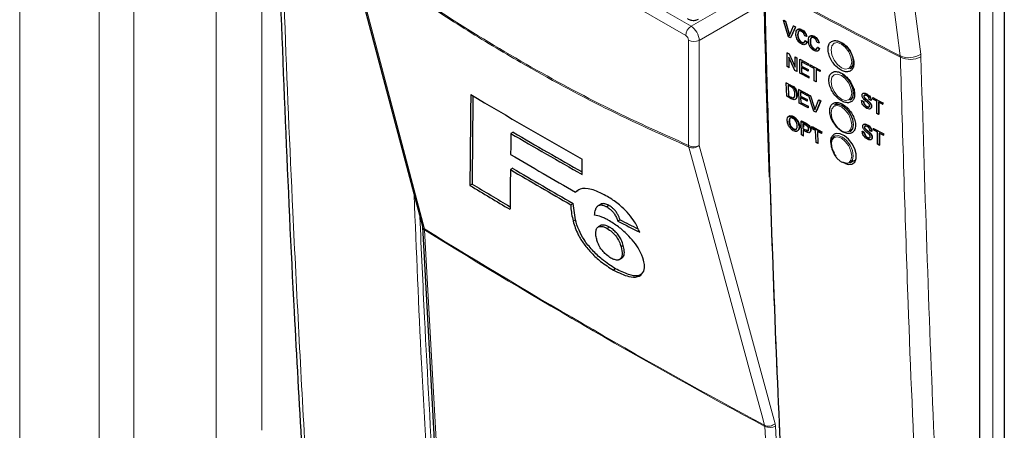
# Paper-space layout 'Blatt2' of a CAD drawing. Header units: millimetres. Extents: x 5 to 418, y 2 to 292.
# Tile 14 of 100: x 110 to 131, y 165 to 174. Entities that reach past the tile are written whole.
import ezdxf

# ---------------------------------------------------------------- set-up
doc = ezdxf.new("R2010")
doc.units = ezdxf.units.MM

psp = doc.layouts.new('Blatt2')

# ---------------------------------------------------------------- linework, layer by layer
at = {"color": 7, "linetype": 'Continuous', "lineweight": 18}
for p, q in [((112.066, 154.021), (112.066, 194.663)), ((109.589, 153.61), (109.589, 194.34)), ((111.309, 194.314), (111.309, 153.584)), ((113.851, 193.649), (113.851, 153.955)), ((130.683, 183.238), (130.683, 155.638)), ((114.837, 164.785), (114.837, 182.549)), ((121.832, 174.875), (124.145, 173.54)), ((124.03, 173.337), (121.775, 174.638)), ((124.145, 173.54), (125.493, 174.317)), ((125.707, 174.033), (124.322, 173.233)), ((126.261, 173.391), (126.267, 173.395)), ((124.088, 170.958), (124.088, 173.235)), ((124.322, 173.233), (124.322, 170.957)), ((129.127, 172.877), (129.122, 172.932)), ((128.68, 172.897), (128.682, 172.869)), ((126.301, 172.265), (126.31, 172.271)), ((126.31, 172.004), (126.319, 172.01)), ((126.811, 171.783), (126.822, 171.791)), ((126.627, 171.428), (126.638, 171.436)), ((126.636, 171.287), (126.647, 171.294)), ((118.367, 169.126), (118.363, 169.15)), ((125.742, 164.868), (125.738, 164.893)), ((125.971, 164.878), (125.964, 164.927)), ((125.971, 164.878), (126.296, 159.157))]:
    psp.add_line(p, q, dxfattribs=at)
at = {"color": 7, "linetype": 'Continuous', "lineweight": 25}
for p, q in [((130.398, 183.6), (130.398, 156)), ((130.935, 182.365), (130.935, 141.586)), ((116.735, 175.204), (118.32, 169.207)), ((126.146, 173.667), (126.152, 173.67)), ((126.255, 173.31), (126.146, 173.667)), ((126.146, 173.667), (126.188, 173.645)), ((126.152, 173.67), (126.193, 173.648)), ((126.188, 173.645), (126.193, 173.648)), ((126.188, 173.645), (126.261, 173.391)), ((126.193, 173.648), (126.267, 173.395)), ((126.291, 173.376), (126.364, 173.551)), ((126.364, 173.551), (126.369, 173.554)), ((126.364, 173.551), (126.406, 173.529)), ((126.406, 173.529), (126.297, 173.288)), ((126.399, 173.505), (126.302, 173.291)), ((126.406, 173.529), (126.411, 173.532)), ((126.455, 173.356), (126.46, 173.36)), ((126.541, 173.462), (126.545, 173.464)), ((126.645, 173.32), (126.607, 173.331)), ((126.297, 173.288), (126.255, 173.31)), ((126.297, 173.288), (126.302, 173.291)), ((126.538, 173.191), (126.544, 173.194)), ((126.614, 173.226), (126.62, 173.229)), ((126.614, 173.226), (126.652, 173.196)), ((126.62, 173.229), (126.658, 173.199)), ((126.645, 173.32), (126.651, 173.323)), ((126.652, 173.196), (126.658, 173.199)), ((126.725, 173.213), (126.73, 173.217)), ((126.811, 173.319), (126.815, 173.321)), ((126.915, 173.177), (126.877, 173.188)), ((126.915, 173.177), (126.921, 173.18)), ((126.229, 172.966), (126.233, 172.968)), ((126.229, 172.667), (126.229, 172.966)), ((126.229, 172.966), (126.269, 172.945)), ((126.269, 172.945), (126.273, 172.947)), ((126.269, 172.945), (126.399, 172.653)), ((126.808, 173.048), (126.814, 173.051)), ((126.884, 173.083), (126.89, 173.086)), ((126.884, 173.083), (126.922, 173.052)), ((126.89, 173.086), (126.928, 173.056)), ((126.922, 173.052), (126.928, 173.056)), ((126.397, 172.578), (126.267, 172.87)), ((126.267, 172.87), (126.267, 172.646)), ((126.399, 172.876), (126.402, 172.878)), ((126.399, 172.653), (126.399, 172.876)), ((126.399, 172.876), (126.437, 172.856)), ((126.437, 172.856), (126.44, 172.858)), ((126.437, 172.856), (126.437, 172.557)), ((126.5, 172.823), (126.502, 172.825)), ((126.5, 172.524), (126.5, 172.823)), ((126.5, 172.823), (126.691, 172.723)), ((126.691, 172.688), (126.538, 172.769)), ((126.538, 172.769), (126.538, 172.677)), ((126.691, 172.723), (126.691, 172.688)), ((126.691, 172.723), (126.692, 172.723)), ((126.729, 172.668), (126.729, 172.703)), ((126.729, 172.703), (126.941, 172.591)), ((126.729, 172.703), (126.73, 172.703)), ((126.267, 172.646), (126.229, 172.667)), ((126.267, 172.646), (126.278, 172.653)), ((126.437, 172.557), (126.397, 172.578)), ((126.437, 172.557), (126.447, 172.563)), ((126.698, 172.42), (126.5, 172.524)), ((126.538, 172.677), (126.543, 172.68)), ((126.538, 172.677), (126.681, 172.602)), ((126.681, 172.567), (126.538, 172.642)), ((126.538, 172.642), (126.538, 172.538)), ((126.538, 172.538), (126.547, 172.544)), ((126.538, 172.538), (126.698, 172.454)), ((126.681, 172.602), (126.685, 172.604)), ((126.681, 172.602), (126.681, 172.567)), ((126.681, 172.567), (126.686, 172.57)), ((126.691, 172.688), (126.693, 172.689)), ((126.816, 172.622), (126.729, 172.668)), ((126.816, 172.357), (126.816, 172.622)), ((126.941, 172.556), (126.854, 172.602)), ((126.854, 172.602), (126.854, 172.337)), ((126.941, 172.591), (126.941, 172.556)), ((126.941, 172.591), (126.941, 172.591)), ((126.941, 172.556), (126.942, 172.557)), ((126.209, 172.314), (126.218, 172.321)), ((126.217, 172.021), (126.209, 172.314)), ((126.209, 172.314), (126.301, 172.265)), ((126.698, 172.454), (126.706, 172.459)), ((126.698, 172.454), (126.698, 172.42)), ((126.698, 172.42), (126.707, 172.425)), ((126.854, 172.337), (126.816, 172.357)), ((126.854, 172.337), (126.862, 172.343)), ((126.302, 172.231), (126.248, 172.26)), ((126.248, 172.26), (126.254, 172.034)), ((126.348, 172.235), (126.358, 172.242)), ((126.388, 172.193), (126.398, 172.2)), ((126.433, 172.051), (126.443, 172.057)), ((126.477, 172.17), (126.487, 172.177)), ((126.486, 171.876), (126.477, 172.17)), ((126.477, 172.17), (126.667, 172.068)), ((126.668, 172.034), (126.516, 172.116)), ((126.516, 172.116), (126.519, 172.025)), ((126.667, 172.068), (126.678, 172.076)), ((126.667, 172.068), (126.668, 172.034)), ((126.691, 172.055), (126.702, 172.063)), ((126.808, 171.703), (126.691, 172.055)), ((126.691, 172.055), (126.732, 172.033)), ((127.946, 172.072), (127.948, 172.073)), ((126.314, 171.969), (126.217, 172.021)), ((126.254, 172.034), (126.263, 172.04)), ((126.254, 172.034), (126.31, 172.004)), ((126.359, 171.996), (126.384, 171.999)), ((126.682, 171.771), (126.486, 171.876)), ((126.519, 172.025), (126.529, 172.032)), ((126.519, 172.025), (126.66, 171.95)), ((126.661, 171.916), (126.52, 171.992)), ((126.52, 171.992), (126.523, 171.89)), ((126.523, 171.89), (126.533, 171.896)), ((126.523, 171.89), (126.681, 171.805)), ((126.66, 171.95), (126.671, 171.957)), ((126.66, 171.95), (126.661, 171.916)), ((126.661, 171.916), (126.671, 171.923)), ((126.668, 172.034), (126.678, 172.042)), ((126.732, 172.033), (126.743, 172.041)), ((126.732, 172.033), (126.811, 171.783)), ((126.841, 171.768), (126.908, 171.939)), ((126.949, 171.917), (126.849, 171.681)), ((126.96, 171.924), (126.87, 171.713)), ((126.908, 171.939), (126.919, 171.946)), ((126.908, 171.939), (126.949, 171.917)), ((126.919, 171.946), (126.96, 171.924)), ((126.949, 171.917), (126.96, 171.924)), ((127.335, 171.881), (127.257, 171.836)), ((127.842, 171.928), (127.848, 171.931)), ((127.842, 171.928), (127.88, 171.908)), ((127.848, 171.931), (127.886, 171.911)), ((127.88, 171.908), (127.886, 171.911)), ((127.89, 172.023), (127.893, 172.024)), ((127.9, 171.991), (127.904, 171.993)), ((128.006, 171.894), (128.012, 171.898)), ((128.046, 171.931), (128.008, 171.951)), ((128.046, 171.931), (128.051, 171.934)), ((128.084, 171.995), (128.087, 171.997)), ((128.084, 171.96), (128.084, 171.995)), ((128.084, 171.995), (128.295, 171.883)), ((128.17, 171.914), (128.084, 171.96)), ((128.17, 171.65), (128.17, 171.914)), ((128.295, 171.848), (128.208, 171.894)), ((128.208, 171.894), (128.208, 171.629)), ((128.214, 171.891), (128.214, 171.633)), ((128.295, 171.883), (128.301, 171.886)), ((128.295, 171.883), (128.295, 171.848)), ((128.295, 171.848), (128.301, 171.852)), ((128.299, 171.887), (128.301, 171.886)), ((128.301, 171.886), (128.301, 171.852)), ((126.681, 171.805), (126.692, 171.812)), ((126.681, 171.805), (126.682, 171.771)), ((126.682, 171.771), (126.692, 171.778)), ((126.849, 171.681), (126.808, 171.703)), ((126.849, 171.681), (126.86, 171.689)), ((127.953, 171.796), (127.959, 171.799)), ((128.053, 171.797), (128.059, 171.801)), ((128.208, 171.629), (128.17, 171.65)), ((128.208, 171.629), (128.214, 171.633)), ((126.266, 171.471), (126.277, 171.479)), ((126.351, 171.578), (126.363, 171.586)), ((126.528, 171.481), (126.539, 171.488)), ((126.537, 171.188), (126.528, 171.481)), ((126.528, 171.481), (126.627, 171.428)), ((126.539, 171.488), (126.638, 171.436)), ((126.632, 171.393), (126.567, 171.427)), ((126.567, 171.427), (126.57, 171.322)), ((126.579, 171.421), (126.581, 171.355)), ((126.667, 171.404), (126.679, 171.412)), ((120.287, 171.245), (120.238, 171.217)), ((126.36, 171.311), (126.371, 171.319)), ((126.484, 171.359), (126.495, 171.367)), ((126.57, 171.322), (126.582, 171.329)), ((126.57, 171.322), (126.636, 171.287)), ((126.638, 171.253), (126.572, 171.288)), ((126.572, 171.288), (126.575, 171.167)), ((126.711, 171.237), (126.723, 171.245)), ((126.732, 171.29), (126.743, 171.298)), ((126.757, 171.36), (126.768, 171.367)), ((126.758, 171.326), (126.757, 171.36)), ((126.757, 171.36), (126.968, 171.248)), ((126.844, 171.28), (126.758, 171.326)), ((126.768, 171.367), (126.979, 171.255)), ((126.853, 171.021), (126.844, 171.28)), ((126.969, 171.214), (126.882, 171.26)), ((126.882, 171.26), (126.891, 171)), ((126.968, 171.248), (126.979, 171.255)), ((126.968, 171.248), (126.969, 171.214)), ((126.969, 171.214), (126.98, 171.222)), ((126.979, 171.255), (126.98, 171.237)), ((127.59, 171.258), (127.609, 171.269)), ((127.855, 171.259), (127.861, 171.263)), ((127.855, 171.259), (127.893, 171.239)), ((127.861, 171.263), (127.899, 171.242)), ((127.893, 171.239), (127.899, 171.242)), ((127.904, 171.354), (127.907, 171.356)), ((127.913, 171.322), (127.917, 171.325)), ((127.959, 171.403), (127.961, 171.404)), ((128.019, 171.226), (128.025, 171.229)), ((128.059, 171.262), (128.021, 171.282)), ((128.059, 171.262), (128.064, 171.265)), ((128.097, 171.326), (128.1, 171.328)), ((128.097, 171.292), (128.097, 171.326)), ((128.097, 171.326), (128.308, 171.214)), ((128.184, 171.246), (128.097, 171.292)), ((128.184, 170.981), (128.184, 171.246)), ((128.308, 171.179), (128.222, 171.225)), ((128.222, 171.225), (128.222, 170.96)), ((128.227, 171.222), (128.227, 170.964)), ((128.308, 171.214), (128.314, 171.217)), ((128.308, 171.214), (128.308, 171.179)), ((128.312, 171.219), (128.314, 171.217)), ((128.314, 171.217), (128.314, 171.183)), ((126.575, 171.167), (126.537, 171.188)), ((126.575, 171.167), (126.586, 171.175)), ((126.891, 171), (126.853, 171.021)), ((126.891, 171), (126.901, 171.007)), ((127.268, 171.162), (127.257, 171.155)), ((127.967, 171.127), (127.972, 171.131)), ((128.066, 171.128), (128.072, 171.132)), ((128.308, 171.179), (128.314, 171.183)), ((128.222, 170.96), (128.184, 170.981)), ((128.222, 170.96), (128.227, 170.964)), ((121.782, 170.326), (121.781, 170.66)), ((127.59, 170.578), (127.694, 170.638)), ((120.277, 170.461), (120.228, 170.433)), ((119.398, 170.121), (119.349, 170.092)), ((121.688, 169.975), (121.639, 169.947)), ((121.537, 169.672), (121.586, 169.701)), ((121.636, 169.347), (121.586, 169.701)), ((122.184, 169.681), (122.135, 169.653)), ((122.199, 169.689), (122.151, 169.661)), ((122.199, 169.689), (122.184, 169.681)), ((122.363, 169.655), (122.315, 169.627)), ((121.636, 169.347), (121.587, 169.319)), ((122.604, 169.347), (122.555, 169.318)), ((118.322, 169.191), (118.636, 163.477)), ((122.18, 169.221), (122.131, 169.193)), ((122.373, 169.188), (122.324, 169.16)), ((122.675, 168.79), (122.627, 168.761)), ((122.593, 168.487), (122.642, 168.516)), ((122.646, 168.518), (122.597, 168.489)), ((122.509, 168.285), (122.46, 168.257))]:
    psp.add_line(p, q, dxfattribs=at)
at = {"color": 7, "linetype": 'Continuous', "lineweight": 18, "flags": 128}
for points in [[(128.68, 172.897), (128.614, 173.402), (128.349, 175.423), (127.5, 181.914)], [(127.943, 181.949), (128.533, 177.439), (129.122, 172.932)], [(116.778, 175.148), (116.838, 174.921), (117.078, 174.013), (118.038, 170.381), (118.363, 169.15)], [(127.403, 173.154), (127.318, 173.184), (127.245, 173.17), (127.197, 173.114), (127.18, 173.025), (127.197, 172.917), (127.245, 172.805), (127.318, 172.707), (127.403, 172.638), (127.488, 172.609), (127.561, 172.623), (127.609, 172.678), (127.626, 172.767), (127.609, 172.876), (127.561, 172.987), (127.488, 173.085), (127.403, 173.154)], [(127.403, 172.473), (127.318, 172.503), (127.245, 172.489), (127.197, 172.433), (127.18, 172.345), (127.197, 172.236), (127.245, 172.124), (127.318, 172.027), (127.403, 171.958), (127.488, 171.928), (127.561, 171.942), (127.609, 171.998), (127.626, 172.087), (127.609, 172.195), (127.561, 172.307), (127.488, 172.405), (127.403, 172.473)], [(127.403, 171.793), (127.318, 171.823), (127.245, 171.809), (127.197, 171.753), (127.18, 171.664), (127.197, 171.556), (127.245, 171.444), (127.318, 171.346), (127.403, 171.277), (127.488, 171.248), (127.561, 171.262), (127.609, 171.317), (127.626, 171.406), (127.609, 171.515), (127.561, 171.626), (127.488, 171.724), (127.403, 171.793)], [(127.403, 170.597), (127.488, 170.567), (127.561, 170.581), (127.609, 170.637), (127.626, 170.726), (127.609, 170.834), (127.561, 170.946), (127.488, 171.044), (127.403, 171.113), (127.318, 171.142), (127.245, 171.128), (127.197, 171.073), (127.18, 170.984), (127.197, 170.875), (127.245, 170.764), (127.318, 170.666), (127.403, 170.597)], [(127.257, 171.155), (127.334, 171.17), (127.424, 171.139), (127.514, 171.066), (127.59, 170.963), (127.642, 170.845), (127.66, 170.731), (127.642, 170.637), (127.59, 170.578), (127.59, 170.578)], [(125.738, 164.893), (125.676, 165.121), (125.428, 166.034), (124.433, 169.686), (124.096, 170.923)], [(124.322, 170.957), (125.141, 167.95), (125.964, 164.927)], [(118.367, 169.126), (118.381, 168.863), (118.439, 167.811), (118.681, 163.412)], [(126.067, 159.148), (126.052, 159.411), (125.992, 160.464), (125.742, 164.868)]]:
    psp.add_lwpolyline(points, dxfattribs=at)
at = {"color": 7, "linetype": 'Continuous', "lineweight": 25, "flags": 128}
for points in [[(127.424, 173.18), (127.514, 173.107), (127.59, 173.004), (127.642, 172.887), (127.66, 172.772), (127.642, 172.678), (127.59, 172.619), (127.59, 172.619)], [(127.424, 172.5), (127.514, 172.427), (127.59, 172.324), (127.642, 172.206), (127.66, 172.092), (127.642, 171.998), (127.59, 171.939), (127.59, 171.939)], [(127.257, 171.836), (127.334, 171.851), (127.424, 171.819)], [(127.424, 171.819), (127.514, 171.747), (127.59, 171.643), (127.642, 171.526), (127.66, 171.411), (127.642, 171.317), (127.59, 171.258), (127.59, 171.258)], [(127.489, 170.568), (127.551, 170.547), (127.631, 170.554), (127.691, 170.598), (127.723, 170.673), (127.725, 170.772), (127.695, 170.884), (127.638, 170.995), (127.559, 171.093), (127.467, 171.168), (127.374, 171.21), (127.289, 171.215), (127.245, 171.199), (127.245, 171.199)], [(127.287, 170.724), (127.257, 170.77), (127.206, 170.888), (127.188, 171.003), (127.206, 171.097), (127.257, 171.155), (127.257, 171.155)], [(127.59, 170.578), (127.514, 170.563), (127.424, 170.595)]]:
    psp.add_lwpolyline(points, dxfattribs=at)
at = {"color": 7, "linetype": 'Continuous', "lineweight": 18}
for centre, radius, start, end in [((204.74, 320.947), 166.445, 241.64077, 242.80828), ((204.74, 320.916), 166.442, 241.64019, 242.80847), ((124.286, 173.325), 0.257, 123.2297, 177.3477), ((124.206, 173.463), 0.257, 242.6565, 296.7662), ((128.868, 173.328), 0.47, 246.4011, 302.7847), ((128.896, 173.331), 0.509, 245.151, 296.9434), ((124.206, 171.187), 0.257, 242.6565, 296.7662), ((124.23, 170.972), 0.143, 185.5878, 200.0952), ((124.182, 171.119), 0.214, 246.294, 310.8229), ((118.411, 169.232), 0.0943, 195.6341, 239.7966), ((118.406, 169.201), 0.084, 186.0619, 242.4964), ((191.679, 287.635), 139.333, 238.25156, 241.75381), ((191.681, 287.606), 139.328, 238.25137, 241.754), ((125.824, 165.089), 0.214, 246.3296, 310.8196), ((125.848, 165.09), 0.245, 244.5161, 300.2409)]:
    psp.add_arc(centre, radius, start, end, dxfattribs=at)
at = {"color": 7, "linetype": 'Continuous', "lineweight": 25}
for centre, radius, start, end in [((190.991, 292.665), 140.269, 239.29483, 240.43502), ((191.36, 292.733), 140.799, 239.6599, 240.38507), ((191.36, 292.676), 140.702, 239.6597, 240.3623), ((191.189, 291.64), 140.166, 239.58663, 240.25149), ((191.065, 290.853), 139.71, 239.53375, 240.15463), ((191.082, 290.824), 139.645, 239.53353, 240.1547), ((189.756, 287.129), 136.583, 238.96951, 239.39441), ((189.756, 287.074), 136.486, 238.969, 239.37068)]:
    psp.add_arc(centre, radius, start, end, dxfattribs=at)
at = {"color": 7, "linetype": 'Continuous', "lineweight": 18}
for centre, major_axis, ratio, start_param, end_param in [((124.029, 173.269), (-0.0417, 0.0722), 0.577557, 3.927224, 5.497716), ((124.147, 173.337), (-0.125, 0.217), 0.56389, 3.927223, 5.497715)]:
    psp.add_ellipse(centre, major_axis=major_axis, ratio=ratio, start_param=start_param, end_param=end_param, dxfattribs=at)
at = {"color": 7, "linetype": 'Continuous', "lineweight": 25}
for centre, major_axis, ratio, start_param, end_param in [((1382.213, 4326.496), (1231.916, 4286.199), 0.064859, 2.910951, 2.91282), ((1381.686, 4324.632), (1231.355, 4284.245), 0.064859, 2.911007, 2.912822), ((1322.424, 4101.724), (1171.639, 4063.237), 0.066363, 2.903727, 2.904168), ((1401.926, 4398.084), (1250.97, 4360.003), 0.064047, 2.912272, 2.913078), ((228.201, 229.98), (148.938, 7.324), 0.541565, 3.89758, 3.902097), ((228.2, 229.981), (148.869, 7.32), 0.541565, 3.897586, 3.901303)]:
    psp.add_ellipse(centre, major_axis=major_axis, ratio=ratio, start_param=start_param, end_param=end_param, dxfattribs=at)
for points, knots in [([(115.045, 180.826), (115.051, 180.487), (115.086, 178.747), (115.184, 175.63), (115.34, 171.478), (115.512, 167.736), (115.646, 165.388), (115.703, 164.408)], [0, 0, 0, 0, 0.0612246, 0.3135931, 0.5660969, 0.8186987, 1, 1, 1, 1]), ([(125.727, 174.016), (125.729, 173.909), (125.755, 172.653), (125.797, 171.407), (125.836, 170.267)], [0, 0, 0, 0, 0.085161, 1, 1, 1, 1]), ([(124.064, 173.705), (124.089, 173.693), (124.142, 173.668), (124.228, 173.661), (124.28, 173.683), (124.303, 173.692)], [0, 0, 0, 0, 0.333697, 0.697753, 1, 1, 1, 1]), ([(126.261, 173.391), (126.264, 173.381), (126.27, 173.362), (126.274, 173.343), (126.276, 173.335)], [0, 0, 0, 0, 0.5599982, 1, 1, 1, 1]), ([(126.276, 173.335), (126.279, 173.343), (126.283, 173.357), (126.288, 173.37), (126.291, 173.376)], [0, 0, 0, 0, 0.559972, 1, 1, 1, 1]), ([(126.416, 173.376), (126.418, 173.397), (126.421, 173.439), (126.451, 173.476), (126.495, 173.481), (126.526, 173.468), (126.541, 173.462)], [0, 0, 0, 0, 0.280492, 0.55957, 0.779615, 1, 1, 1, 1]), ([(126.542, 173.154), (126.521, 173.167), (126.481, 173.191), (126.438, 173.259), (126.42, 173.323), (126.418, 173.358), (126.416, 173.376)], [0, 0, 0, 0, 0.279955, 0.558088, 0.778912, 1, 1, 1, 1]), ([(126.447, 173.458), (126.452, 173.465), (126.464, 173.483), (126.501, 173.484), (126.532, 173.472), (126.547, 173.465)], [0, 0, 0, 0, 0.235895, 0.617654, 1, 1, 1, 1]), ([(126.539, 173.428), (126.53, 173.432), (126.51, 173.441), (126.485, 173.439), (126.459, 173.416), (126.456, 173.381), (126.455, 173.356)], [0, 0, 0, 0, 0.1872234, 0.3739058, 0.5607363, 1, 1, 1, 1]), ([(126.455, 173.356), (126.455, 173.34), (126.457, 173.307), (126.473, 173.256), (126.504, 173.213), (126.527, 173.198), (126.538, 173.191)], [0, 0, 0, 0, 0.281245, 0.560716, 0.780138, 1, 1, 1, 1]), ([(126.504, 173.441), (126.5, 173.441), (126.487, 173.441), (126.465, 173.418), (126.462, 173.384), (126.46, 173.36)], [0, 0, 0, 0, 0.128287, 0.388412, 1, 1, 1, 1]), ([(126.46, 173.36), (126.461, 173.343), (126.462, 173.311), (126.478, 173.259), (126.51, 173.217), (126.532, 173.202), (126.544, 173.194)], [0, 0, 0, 0, 0.281245, 0.560716, 0.780138, 1, 1, 1, 1]), ([(126.607, 173.331), (126.604, 173.342), (126.598, 173.363), (126.581, 173.393), (126.56, 173.416), (126.546, 173.424), (126.539, 173.428)], [0, 0, 0, 0, 0.280553, 0.559739, 0.779654, 1, 1, 1, 1]), ([(126.541, 173.462), (126.554, 173.454), (126.581, 173.437), (126.613, 173.399), (126.635, 173.358), (126.642, 173.332), (126.645, 173.32)], [0, 0, 0, 0, 0.280081, 0.559449, 0.779549, 1, 1, 1, 1]), ([(126.547, 173.465), (126.56, 173.457), (126.586, 173.441), (126.619, 173.402), (126.64, 173.361), (126.647, 173.336), (126.651, 173.323)], [0, 0, 0, 0, 0.280081, 0.559449, 0.779549, 1, 1, 1, 1]), ([(126.687, 173.233), (126.688, 173.254), (126.691, 173.296), (126.721, 173.333), (126.765, 173.338), (126.796, 173.325), (126.811, 173.319)], [0, 0, 0, 0, 0.2804925, 0.5595697, 0.7796153, 1, 1, 1, 1]), ([(126.717, 173.315), (126.722, 173.322), (126.734, 173.34), (126.772, 173.341), (126.802, 173.329), (126.817, 173.322)], [0, 0, 0, 0, 0.235895, 0.617654, 1, 1, 1, 1]), ([(126.538, 173.191), (126.549, 173.186), (126.569, 173.178), (126.601, 173.186), (126.609, 173.211), (126.614, 173.226)], [0, 0, 0, 0, 0.280711, 0.560905, 1, 1, 1, 1]), ([(126.652, 173.196), (126.648, 173.183), (126.639, 173.157), (126.61, 173.138), (126.576, 173.139), (126.553, 173.149), (126.542, 173.154)], [0, 0, 0, 0, 0.280256, 0.559546, 0.779589, 1, 1, 1, 1]), ([(126.544, 173.194), (126.554, 173.189), (126.572, 173.181), (126.585, 173.187), (126.591, 173.189)], [0, 0, 0, 0, 0.604662, 1, 1, 1, 1]), ([(126.658, 173.199), (126.653, 173.187), (126.644, 173.161), (126.625, 173.144), (126.611, 173.144), (126.611, 173.144)], [0, 0, 0, 0, 0.494279, 0.986854, 1, 1, 1, 1]), ([(126.812, 173.011), (126.792, 173.024), (126.751, 173.048), (126.709, 173.116), (126.69, 173.18), (126.688, 173.215), (126.687, 173.233)], [0, 0, 0, 0, 0.279955, 0.558088, 0.778912, 1, 1, 1, 1]), ([(126.809, 173.285), (126.8, 173.289), (126.781, 173.298), (126.755, 173.296), (126.729, 173.273), (126.727, 173.238), (126.725, 173.213)], [0, 0, 0, 0, 0.187223, 0.373906, 0.560736, 1, 1, 1, 1]), ([(126.725, 173.213), (126.726, 173.197), (126.727, 173.164), (126.743, 173.113), (126.774, 173.07), (126.797, 173.055), (126.808, 173.048)], [0, 0, 0, 0, 0.281245, 0.560716, 0.780138, 1, 1, 1, 1]), ([(126.774, 173.298), (126.77, 173.298), (126.757, 173.298), (126.735, 173.275), (126.732, 173.241), (126.73, 173.217)], [0, 0, 0, 0, 0.128287, 0.388412, 1, 1, 1, 1]), ([(126.73, 173.217), (126.731, 173.2), (126.733, 173.167), (126.748, 173.116), (126.78, 173.074), (126.803, 173.059), (126.814, 173.051)], [0, 0, 0, 0, 0.281245, 0.560716, 0.780138, 1, 1, 1, 1]), ([(126.877, 173.188), (126.874, 173.199), (126.868, 173.22), (126.852, 173.25), (126.83, 173.273), (126.816, 173.281), (126.809, 173.285)], [0, 0, 0, 0, 0.280553, 0.559739, 0.779654, 1, 1, 1, 1]), ([(126.811, 173.319), (126.824, 173.311), (126.851, 173.294), (126.883, 173.256), (126.905, 173.215), (126.912, 173.189), (126.915, 173.177)], [0, 0, 0, 0, 0.280081, 0.559449, 0.779549, 1, 1, 1, 1]), ([(126.817, 173.322), (126.83, 173.314), (126.857, 173.298), (126.889, 173.259), (126.911, 173.218), (126.918, 173.193), (126.921, 173.18)], [0, 0, 0, 0, 0.280081, 0.559449, 0.779549, 1, 1, 1, 1]), ([(127.19, 173.21), (127.17, 173.194), (127.131, 173.162), (127.109, 173.074), (127.116, 172.968), (127.155, 172.853), (127.221, 172.741), (127.306, 172.647), (127.402, 172.58), (127.496, 172.548), (127.578, 172.555), (127.64, 172.6), (127.674, 172.677), (127.676, 172.779), (127.646, 172.893), (127.588, 173.006), (127.508, 173.107), (127.414, 173.184), (127.319, 173.227), (127.242, 173.233), (127.204, 173.217), (127.19, 173.21)], [0, 0, 0, 0, 0.053572, 0.107144, 0.160731, 0.214379, 0.268102, 0.321888, 0.375695, 0.429473, 0.483183, 0.536814, 0.590389, 0.643958, 0.697575, 0.751273, 0.805049, 0.858864, 0.912659, 0.966387, 1, 1, 1, 1]), ([(126.808, 173.048), (126.819, 173.043), (126.84, 173.035), (126.871, 173.043), (126.879, 173.068), (126.884, 173.083)], [0, 0, 0, 0, 0.280711, 0.560905, 1, 1, 1, 1]), ([(126.922, 173.052), (126.918, 173.04), (126.909, 173.014), (126.88, 172.995), (126.846, 172.996), (126.823, 173.006), (126.812, 173.011)], [0, 0, 0, 0, 0.280256, 0.559546, 0.779589, 1, 1, 1, 1]), ([(126.814, 173.051), (126.825, 173.046), (126.842, 173.038), (126.856, 173.044), (126.861, 173.046)], [0, 0, 0, 0, 0.604662, 1, 1, 1, 1]), ([(126.928, 173.056), (126.923, 173.043), (126.914, 173.018), (126.895, 173.001), (126.881, 173.001), (126.881, 173.001)], [0, 0, 0, 0, 0.4942792, 0.9868542, 1, 1, 1, 1]), ([(127.207, 172.539), (127.188, 172.523), (127.149, 172.491), (127.127, 172.404), (127.134, 172.298), (127.174, 172.182), (127.239, 172.071), (127.325, 171.977), (127.42, 171.91), (127.514, 171.878), (127.596, 171.885), (127.658, 171.93), (127.691, 172.007), (127.693, 172.109), (127.663, 172.222), (127.605, 172.336), (127.524, 172.437), (127.431, 172.513), (127.336, 172.556), (127.259, 172.562), (127.221, 172.546), (127.207, 172.539)], [0, 0, 0, 0, 0.053569, 0.107138, 0.160725, 0.214376, 0.268107, 0.3219, 0.37571, 0.429486, 0.483191, 0.536814, 0.590384, 0.643951, 0.697571, 0.751276, 0.805059, 0.858878, 0.912673, 0.966396, 1, 1, 1, 1]), ([(126.301, 172.265), (126.31, 172.26), (126.326, 172.252), (126.341, 172.24), (126.348, 172.235)], [0, 0, 0, 0, 0.560174, 1, 1, 1, 1]), ([(126.347, 172.201), (126.339, 172.207), (126.324, 172.219), (126.309, 172.227), (126.302, 172.231)], [0, 0, 0, 0, 0.559255, 1, 1, 1, 1]), ([(126.433, 172.051), (126.433, 172.03), (126.431, 171.989), (126.406, 171.948), (126.36, 171.946), (126.329, 171.961), (126.314, 171.969)], [0, 0, 0, 0, 0.28084, 0.5599517, 0.7790685, 1, 1, 1, 1]), ([(126.396, 172.072), (126.394, 172.096), (126.391, 172.129), (126.369, 172.176), (126.354, 172.192), (126.347, 172.201)], [0, 0, 0, 0, 0.55915, 0.78004, 1, 1, 1, 1]), ([(126.348, 172.235), (126.356, 172.229), (126.371, 172.216), (126.383, 172.2), (126.388, 172.193)], [0, 0, 0, 0, 0.559847, 1, 1, 1, 1]), ([(126.36, 172.243), (126.368, 172.236), (126.382, 172.224), (126.394, 172.208), (126.399, 172.201)], [0, 0, 0, 0, 0.559847, 1, 1, 1, 1]), ([(126.373, 171.991), (126.381, 172.003), (126.396, 172.023), (126.396, 172.057), (126.396, 172.072)], [0, 0, 0, 0, 0.557452, 1, 1, 1, 1]), ([(126.388, 172.193), (126.396, 172.18), (126.412, 172.154), (126.429, 172.104), (126.432, 172.071), (126.433, 172.051)], [0, 0, 0, 0, 0.279769, 0.559929, 1, 1, 1, 1]), ([(126.399, 172.201), (126.407, 172.188), (126.424, 172.161), (126.44, 172.111), (126.443, 172.078), (126.445, 172.058)], [0, 0, 0, 0, 0.279769, 0.559929, 1, 1, 1, 1]), ([(126.445, 172.058), (126.445, 172.036), (126.445, 172.003), (126.429, 171.984), (126.423, 171.978)], [0, 0, 0, 0, 0.6486015, 1, 1, 1, 1]), ([(127.852, 172.04), (127.853, 172.049), (127.855, 172.066), (127.868, 172.083), (127.898, 172.093), (127.926, 172.081), (127.946, 172.072)], [0, 0, 0, 0, 0.187029, 0.374124, 0.56114, 1, 1, 1, 1]), ([(127.885, 172.088), (127.888, 172.09), (127.906, 172.097), (127.931, 172.085), (127.952, 172.076)], [0, 0, 0, 0, 0.18108, 1, 1, 1, 1]), ([(127.946, 172.072), (127.959, 172.064), (127.986, 172.048), (128.02, 172.011), (128.042, 171.968), (128.045, 171.943), (128.046, 171.931)], [0, 0, 0, 0, 0.280797, 0.560151, 0.779877, 1, 1, 1, 1]), ([(127.952, 172.076), (127.965, 172.068), (127.992, 172.052), (128.026, 172.015), (128.047, 171.971), (128.05, 171.947), (128.052, 171.934)], [0, 0, 0, 0, 0.280797, 0.560151, 0.779877, 1, 1, 1, 1]), ([(126.31, 172.004), (126.323, 171.997), (126.346, 171.985), (126.364, 171.989), (126.373, 171.991)], [0, 0, 0, 0, 0.561861, 1, 1, 1, 1]), ([(127.225, 171.869), (127.206, 171.853), (127.168, 171.821), (127.145, 171.733), (127.153, 171.628), (127.193, 171.512), (127.259, 171.402), (127.344, 171.307), (127.439, 171.241), (127.533, 171.209), (127.615, 171.216), (127.676, 171.261), (127.709, 171.338), (127.711, 171.439), (127.681, 171.553), (127.622, 171.666), (127.542, 171.767), (127.449, 171.843), (127.354, 171.886), (127.277, 171.892), (127.24, 171.875), (127.225, 171.869)], [0, 0, 0, 0, 0.053566, 0.107131, 0.160719, 0.214375, 0.268113, 0.321912, 0.375725, 0.4295, 0.483199, 0.536815, 0.590378, 0.643944, 0.697567, 0.751279, 0.80507, 0.858894, 0.912688, 0.966406, 1, 1, 1, 1]), ([(127.955, 171.76), (127.939, 171.77), (127.908, 171.788), (127.868, 171.834), (127.846, 171.885), (127.843, 171.914), (127.842, 171.928)], [0, 0, 0, 0, 0.280814, 0.559563, 0.77962, 1, 1, 1, 1]), ([(127.892, 171.954), (127.886, 171.961), (127.874, 171.975), (127.857, 172.005), (127.854, 172.027), (127.852, 172.04)], [0, 0, 0, 0, 0.281445, 0.562273, 1, 1, 1, 1]), ([(127.88, 171.908), (127.882, 171.895), (127.885, 171.871), (127.905, 171.836), (127.929, 171.811), (127.945, 171.801), (127.953, 171.796)], [0, 0, 0, 0, 0.280632, 0.558674, 0.779197, 1, 1, 1, 1]), ([(127.886, 171.911), (127.887, 171.899), (127.89, 171.875), (127.91, 171.839), (127.935, 171.814), (127.951, 171.804), (127.959, 171.799)], [0, 0, 0, 0, 0.280632, 0.558674, 0.779197, 1, 1, 1, 1]), ([(127.947, 172.037), (127.94, 172.04), (127.925, 172.048), (127.906, 172.05), (127.893, 172.041), (127.891, 172.029), (127.89, 172.023)], [0, 0, 0, 0, 0.28129, 0.56082, 0.78068, 1, 1, 1, 1]), ([(127.89, 172.023), (127.891, 172.017), (127.892, 172.006), (127.897, 171.996), (127.9, 171.991)], [0, 0, 0, 0, 0.5596169, 1, 1, 1, 1]), ([(127.986, 171.871), (127.975, 171.88), (127.958, 171.896), (127.933, 171.916), (127.912, 171.934), (127.899, 171.947), (127.892, 171.954)], [0, 0, 0, 0, 0.339939, 0.560025, 0.780082, 1, 1, 1, 1]), ([(127.907, 172.048), (127.905, 172.046), (127.898, 172.043), (127.897, 172.032), (127.896, 172.026)], [0, 0, 0, 0, 0.3934655, 1, 1, 1, 1]), ([(127.9, 171.991), (127.911, 171.979), (127.93, 171.958), (127.959, 171.936), (127.983, 171.916), (127.998, 171.902), (128.006, 171.894)], [0, 0, 0, 0, 0.338408, 0.558974, 0.779535, 1, 1, 1, 1]), ([(127.906, 171.994), (127.917, 171.982), (127.936, 171.962), (127.965, 171.94), (127.988, 171.92), (128.004, 171.905), (128.012, 171.898)], [0, 0, 0, 0, 0.338408, 0.558974, 0.779535, 1, 1, 1, 1]), ([(128.008, 171.951), (128.006, 171.961), (128.004, 171.98), (127.982, 172.016), (127.961, 172.029), (127.947, 172.037)], [0, 0, 0, 0, 0.281097, 0.560287, 1, 1, 1, 1]), ([(128.015, 171.815), (128.014, 171.821), (128.014, 171.831), (128.004, 171.852), (127.993, 171.864), (127.986, 171.871)], [0, 0, 0, 0, 0.280089, 0.55997, 1, 1, 1, 1]), ([(128.006, 171.894), (128.013, 171.887), (128.027, 171.871), (128.043, 171.844), (128.052, 171.819), (128.052, 171.804), (128.053, 171.797)], [0, 0, 0, 0, 0.280371, 0.559909, 0.779859, 1, 1, 1, 1]), ([(128.012, 171.898), (128.019, 171.89), (128.033, 171.875), (128.049, 171.848), (128.057, 171.822), (128.058, 171.808), (128.059, 171.801)], [0, 0, 0, 0, 0.280371, 0.559909, 0.779859, 1, 1, 1, 1]), ([(126.811, 171.783), (126.815, 171.773), (126.82, 171.754), (126.825, 171.736), (126.827, 171.728)], [0, 0, 0, 0, 0.559998, 1, 1, 1, 1]), ([(126.827, 171.728), (126.83, 171.736), (126.834, 171.749), (126.838, 171.762), (126.841, 171.768)], [0, 0, 0, 0, 0.559972, 1, 1, 1, 1]), ([(127.953, 171.796), (127.961, 171.792), (127.977, 171.785), (127.998, 171.785), (128.012, 171.796), (128.014, 171.809), (128.015, 171.815)], [0, 0, 0, 0, 0.280917, 0.560813, 0.780502, 1, 1, 1, 1]), ([(128.053, 171.797), (128.051, 171.784), (128.046, 171.757), (128.01, 171.738), (127.976, 171.752), (127.955, 171.76)], [0, 0, 0, 0, 0.279942, 0.56008, 1, 1, 1, 1]), ([(127.959, 171.799), (127.967, 171.796), (127.983, 171.789), (128.001, 171.787), (128.007, 171.792), (128.008, 171.793)], [0, 0, 0, 0, 0.450089, 0.89854, 1, 1, 1, 1]), ([(128.059, 171.801), (128.057, 171.786), (128.056, 171.768), (128.045, 171.763), (128.043, 171.762)], [0, 0, 0, 0, 0.85714, 1, 1, 1, 1]), ([(126.228, 171.492), (126.229, 171.513), (126.23, 171.556), (126.26, 171.592), (126.304, 171.599), (126.335, 171.585), (126.351, 171.578)], [0, 0, 0, 0, 0.28057, 0.559575, 0.779561, 1, 1, 1, 1]), ([(126.361, 171.277), (126.341, 171.29), (126.302, 171.316), (126.258, 171.379), (126.234, 171.44), (126.23, 171.475), (126.228, 171.492)], [0, 0, 0, 0, 0.2796, 0.558765, 0.77931, 1, 1, 1, 1]), ([(126.261, 171.577), (126.266, 171.585), (126.277, 171.603), (126.316, 171.606), (126.347, 171.592), (126.363, 171.586)], [0, 0, 0, 0, 0.245345, 0.622284, 1, 1, 1, 1]), ([(126.353, 171.544), (126.337, 171.55), (126.307, 171.562), (126.267, 171.539), (126.266, 171.497), (126.266, 171.471)], [0, 0, 0, 0, 0.280128, 0.559653, 1, 1, 1, 1]), ([(126.266, 171.471), (126.267, 171.455), (126.27, 171.423), (126.293, 171.373), (126.325, 171.333), (126.348, 171.319), (126.36, 171.311)], [0, 0, 0, 0, 0.280657, 0.559885, 0.779849, 1, 1, 1, 1]), ([(126.315, 171.56), (126.305, 171.557), (126.277, 171.547), (126.277, 171.506), (126.277, 171.479)], [0, 0, 0, 0, 0.345992, 1, 1, 1, 1]), ([(126.277, 171.479), (126.279, 171.463), (126.282, 171.43), (126.305, 171.38), (126.337, 171.34), (126.359, 171.326), (126.371, 171.319)], [0, 0, 0, 0, 0.280657, 0.559885, 0.779849, 1, 1, 1, 1]), ([(126.351, 171.578), (126.371, 171.565), (126.411, 171.539), (126.456, 171.474), (126.479, 171.412), (126.483, 171.377), (126.484, 171.359)], [0, 0, 0, 0, 0.279564, 0.558584, 0.779087, 1, 1, 1, 1]), ([(126.446, 171.38), (126.445, 171.396), (126.442, 171.429), (126.42, 171.48), (126.387, 171.522), (126.364, 171.537), (126.353, 171.544)], [0, 0, 0, 0, 0.2807967, 0.5600682, 0.779984, 1, 1, 1, 1]), ([(126.363, 171.586), (126.383, 171.573), (126.422, 171.547), (126.467, 171.482), (126.491, 171.419), (126.494, 171.385), (126.495, 171.367)], [0, 0, 0, 0, 0.279564, 0.558584, 0.779087, 1, 1, 1, 1]), ([(126.627, 171.428), (126.635, 171.424), (126.648, 171.417), (126.661, 171.408), (126.667, 171.404)], [0, 0, 0, 0, 0.560101, 1, 1, 1, 1]), ([(126.638, 171.436), (126.646, 171.432), (126.659, 171.425), (126.673, 171.416), (126.679, 171.412)], [0, 0, 0, 0, 0.560101, 1, 1, 1, 1]), ([(126.679, 171.412), (126.688, 171.404), (126.708, 171.389), (126.729, 171.355), (126.74, 171.324), (126.742, 171.307), (126.743, 171.298)], [0, 0, 0, 0, 0.280013, 0.55891, 0.779396, 1, 1, 1, 1]), ([(127.866, 171.371), (127.867, 171.38), (127.868, 171.397), (127.882, 171.414), (127.911, 171.424), (127.939, 171.412), (127.959, 171.403)], [0, 0, 0, 0, 0.187029, 0.374124, 0.56114, 1, 1, 1, 1]), ([(127.898, 171.419), (127.901, 171.421), (127.92, 171.428), (127.945, 171.416), (127.965, 171.407)], [0, 0, 0, 0, 0.180836, 1, 1, 1, 1]), ([(126.36, 171.311), (126.374, 171.306), (126.404, 171.294), (126.433, 171.311), (126.446, 171.343), (126.446, 171.368), (126.446, 171.38)], [0, 0, 0, 0, 0.2791, 0.558192, 0.778806, 1, 1, 1, 1]), ([(126.484, 171.359), (126.483, 171.339), (126.481, 171.298), (126.451, 171.262), (126.407, 171.258), (126.376, 171.271), (126.361, 171.277)], [0, 0, 0, 0, 0.280353, 0.5595023, 0.7796353, 1, 1, 1, 1]), ([(126.371, 171.319), (126.387, 171.311), (126.405, 171.302), (126.416, 171.309), (126.417, 171.31)], [0, 0, 0, 0, 0.876396, 1, 1, 1, 1]), ([(126.495, 171.367), (126.495, 171.345), (126.495, 171.313), (126.479, 171.298), (126.473, 171.293)], [0, 0, 0, 0, 0.684482, 1, 1, 1, 1]), ([(126.663, 171.374), (126.657, 171.378), (126.647, 171.385), (126.636, 171.39), (126.632, 171.393)], [0, 0, 0, 0, 0.559585, 1, 1, 1, 1]), ([(126.636, 171.287), (126.644, 171.283), (126.66, 171.275), (126.682, 171.274), (126.693, 171.289), (126.693, 171.302), (126.693, 171.309)], [0, 0, 0, 0, 0.281401, 0.559753, 0.779356, 1, 1, 1, 1]), ([(126.732, 171.29), (126.731, 171.276), (126.729, 171.249), (126.696, 171.224), (126.66, 171.242), (126.638, 171.253)], [0, 0, 0, 0, 0.280751, 0.559708, 1, 1, 1, 1]), ([(126.647, 171.295), (126.655, 171.291), (126.671, 171.283), (126.689, 171.28), (126.694, 171.285), (126.694, 171.286)], [0, 0, 0, 0, 0.4863364, 0.967404, 1, 1, 1, 1]), ([(126.693, 171.309), (126.693, 171.315), (126.692, 171.327), (126.685, 171.346), (126.675, 171.362), (126.667, 171.37), (126.663, 171.374)], [0, 0, 0, 0, 0.280261, 0.560078, 0.78015, 1, 1, 1, 1]), ([(126.667, 171.404), (126.677, 171.397), (126.697, 171.381), (126.718, 171.348), (126.729, 171.317), (126.731, 171.299), (126.732, 171.29)], [0, 0, 0, 0, 0.280013, 0.5589104, 0.7793956, 1, 1, 1, 1]), ([(126.743, 171.298), (126.742, 171.283), (126.742, 171.26), (126.727, 171.252), (126.721, 171.249)], [0, 0, 0, 0, 0.635254, 1, 1, 1, 1]), ([(127.245, 171.199), (127.225, 171.183), (127.187, 171.151), (127.165, 171.064), (127.174, 170.958), (127.203, 170.864), (127.236, 170.812), (127.246, 170.797)], [0, 0, 0, 0, 0.2251845, 0.4503659, 0.6756536, 0.901251, 1, 1, 1, 1]), ([(127.968, 171.092), (127.953, 171.101), (127.921, 171.119), (127.882, 171.165), (127.86, 171.216), (127.857, 171.245), (127.855, 171.259)], [0, 0, 0, 0, 0.280814, 0.559563, 0.77962, 1, 1, 1, 1]), ([(127.906, 171.285), (127.9, 171.292), (127.887, 171.306), (127.87, 171.337), (127.867, 171.358), (127.866, 171.371)], [0, 0, 0, 0, 0.281445, 0.562273, 1, 1, 1, 1]), ([(127.893, 171.239), (127.895, 171.227), (127.898, 171.202), (127.918, 171.167), (127.942, 171.142), (127.959, 171.132), (127.967, 171.127)], [0, 0, 0, 0, 0.280632, 0.558674, 0.779197, 1, 1, 1, 1]), ([(127.899, 171.242), (127.901, 171.23), (127.904, 171.206), (127.924, 171.17), (127.948, 171.145), (127.964, 171.135), (127.972, 171.131)], [0, 0, 0, 0, 0.280632, 0.558674, 0.779197, 1, 1, 1, 1]), ([(127.961, 171.368), (127.954, 171.372), (127.939, 171.379), (127.919, 171.381), (127.906, 171.372), (127.905, 171.36), (127.904, 171.354)], [0, 0, 0, 0, 0.28129, 0.56082, 0.78068, 1, 1, 1, 1]), ([(127.904, 171.354), (127.904, 171.348), (127.905, 171.337), (127.911, 171.327), (127.913, 171.322)], [0, 0, 0, 0, 0.5596169, 1, 1, 1, 1]), ([(127.999, 171.202), (127.989, 171.212), (127.971, 171.227), (127.946, 171.247), (127.926, 171.265), (127.912, 171.279), (127.906, 171.285)], [0, 0, 0, 0, 0.339939, 0.560025, 0.780082, 1, 1, 1, 1]), ([(127.921, 171.379), (127.918, 171.378), (127.911, 171.374), (127.91, 171.364), (127.909, 171.357)], [0, 0, 0, 0, 0.393792, 1, 1, 1, 1]), ([(127.913, 171.322), (127.925, 171.31), (127.944, 171.289), (127.972, 171.267), (127.996, 171.247), (128.012, 171.233), (128.019, 171.226)], [0, 0, 0, 0, 0.338408, 0.558974, 0.779535, 1, 1, 1, 1]), ([(127.919, 171.326), (127.93, 171.313), (127.949, 171.293), (127.978, 171.271), (128.002, 171.251), (128.017, 171.236), (128.025, 171.229)], [0, 0, 0, 0, 0.338408, 0.558974, 0.779535, 1, 1, 1, 1]), ([(127.959, 171.403), (127.973, 171.395), (127.999, 171.379), (128.034, 171.342), (128.055, 171.299), (128.058, 171.274), (128.059, 171.262)], [0, 0, 0, 0, 0.280797, 0.560151, 0.779877, 1, 1, 1, 1]), ([(128.021, 171.282), (128.02, 171.292), (128.017, 171.311), (127.995, 171.347), (127.974, 171.36), (127.961, 171.368)], [0, 0, 0, 0, 0.281097, 0.560287, 1, 1, 1, 1]), ([(127.965, 171.407), (127.978, 171.399), (128.005, 171.383), (128.039, 171.346), (128.061, 171.303), (128.063, 171.278), (128.065, 171.265)], [0, 0, 0, 0, 0.280797, 0.560151, 0.779877, 1, 1, 1, 1]), ([(128.028, 171.146), (128.028, 171.152), (128.027, 171.163), (128.017, 171.184), (128.006, 171.195), (127.999, 171.202)], [0, 0, 0, 0, 0.280089, 0.55997, 1, 1, 1, 1]), ([(128.019, 171.226), (128.027, 171.218), (128.041, 171.202), (128.056, 171.175), (128.065, 171.15), (128.066, 171.135), (128.066, 171.128)], [0, 0, 0, 0, 0.280371, 0.559909, 0.779859, 1, 1, 1, 1]), ([(128.025, 171.229), (128.032, 171.221), (128.046, 171.206), (128.062, 171.179), (128.071, 171.153), (128.071, 171.139), (128.072, 171.132)], [0, 0, 0, 0, 0.280371, 0.559909, 0.779859, 1, 1, 1, 1]), ([(127.967, 171.127), (127.975, 171.123), (127.991, 171.116), (128.012, 171.116), (128.025, 171.127), (128.027, 171.14), (128.028, 171.146)], [0, 0, 0, 0, 0.280917, 0.560813, 0.780502, 1, 1, 1, 1]), ([(128.066, 171.128), (128.064, 171.115), (128.06, 171.088), (128.023, 171.069), (127.989, 171.083), (127.968, 171.092)], [0, 0, 0, 0, 0.279942, 0.56008, 1, 1, 1, 1]), ([(127.972, 171.131), (127.98, 171.127), (127.996, 171.12), (128.014, 171.118), (128.02, 171.124), (128.021, 171.125)], [0, 0, 0, 0, 0.450205, 0.898772, 1, 1, 1, 1]), ([(128.072, 171.132), (128.071, 171.117), (128.07, 171.099), (128.058, 171.094), (128.057, 171.093)], [0, 0, 0, 0, 0.856646, 1, 1, 1, 1]), ([(126.152, 162.966), (126.097, 164.135), (125.984, 166.555), (125.9, 168.994), (125.856, 170.254)], [0, 0, 0, 0, 0.4831474, 1, 1, 1, 1]), ([(122.298, 169.867), (122.189, 169.922), (121.97, 170.031), (121.751, 170.032), (121.67, 169.97), (121.639, 169.947)], [0, 0, 0, 0, 0.383777, 0.771157, 1, 1, 1, 1]), ([(123.031, 169.077), (122.998, 169.15), (122.942, 169.278), (122.799, 169.472), (122.626, 169.647), (122.453, 169.776), (122.34, 169.843), (122.298, 169.867)], [0, 0, 0, 0, 0.242898, 0.423748, 0.604567, 0.855851, 1, 1, 1, 1]), ([(121.537, 169.672), (121.537, 169.654), (121.536, 169.549), (121.564, 169.423), (121.587, 169.319)], [0, 0, 0, 0, 0.1717276, 1, 1, 1, 1]), ([(122.054, 169.444), (122.056, 169.467), (122.059, 169.513), (122.072, 169.565), (122.088, 169.602), (122.104, 169.626), (122.124, 169.647), (122.142, 169.656), (122.151, 169.661)], [0, 0, 0, 0, 0.2423275, 0.4861005, 0.6122959, 0.7391726, 0.8688442, 1, 1, 1, 1]), ([(122.151, 169.661), (122.161, 169.664), (122.188, 169.672), (122.244, 169.663), (122.293, 169.638), (122.315, 169.627)], [0, 0, 0, 0, 0.251222, 0.672178, 1, 1, 1, 1]), ([(122.363, 169.655), (122.347, 169.664), (122.304, 169.687), (122.245, 169.701), (122.214, 169.693), (122.199, 169.689)], [0, 0, 0, 0, 0.251252, 0.656068, 1, 1, 1, 1]), ([(122.315, 169.627), (122.338, 169.613), (122.38, 169.587), (122.439, 169.53), (122.489, 169.466), (122.528, 169.393), (122.546, 169.344), (122.555, 169.318)], [0, 0, 0, 0, 0.21818, 0.380649, 0.543719, 0.767467, 1, 1, 1, 1]), ([(122.604, 169.347), (122.59, 169.385), (122.569, 169.441), (122.517, 169.524), (122.466, 169.581), (122.413, 169.626), (122.379, 169.646), (122.363, 169.655)], [0, 0, 0, 0, 0.348571, 0.519746, 0.692402, 0.85082, 1, 1, 1, 1]), ([(121.587, 169.319), (121.617, 169.223), (121.665, 169.066), (121.818, 168.817), (121.989, 168.615), (122.21, 168.413), (122.368, 168.314), (122.46, 168.257)], [0, 0, 0, 0, 0.257779, 0.422516, 0.58704, 0.758554, 1, 1, 1, 1]), ([(122.509, 168.285), (122.41, 168.347), (122.239, 168.455), (121.999, 168.683), (121.822, 168.907), (121.699, 169.138), (121.658, 169.273), (121.636, 169.347)], [0, 0, 0, 0, 0.259387, 0.445273, 0.632087, 0.798204, 1, 1, 1, 1]), ([(122.35, 169.338), (122.323, 169.353), (122.269, 169.382), (122.165, 169.425), (122.098, 169.436), (122.054, 169.444)], [0, 0, 0, 0, 0.250567, 0.501646, 1, 1, 1, 1]), ([(123.115, 168.469), (123.09, 168.542), (123.047, 168.669), (122.909, 168.869), (122.752, 169.042), (122.559, 169.21), (122.423, 169.293), (122.35, 169.338)], [0, 0, 0, 0, 0.23354, 0.40172, 0.569433, 0.767661, 1, 1, 1, 1]), ([(118.32, 169.205), (118.321, 169.203), (118.322, 169.199), (118.322, 169.19), (118.322, 169.187)], [0, 0, 0, 0, 0.667156, 1, 1, 1, 1]), ([(122.098, 168.924), (122.09, 168.958), (122.075, 169.027), (122.08, 169.098), (122.093, 169.149), (122.111, 169.179), (122.136, 169.198), (122.169, 169.205), (122.208, 169.204), (122.247, 169.195), (122.287, 169.18), (122.311, 169.167), (122.324, 169.16)], [0, 0, 0, 0, 0.175385, 0.35613, 0.452619, 0.550842, 0.632085, 0.715887, 0.797091, 0.880096, 0.939502, 1, 1, 1, 1]), ([(122.373, 169.188), (122.355, 169.198), (122.318, 169.217), (122.269, 169.23), (122.226, 169.234), (122.196, 169.231), (122.184, 169.222), (122.181, 169.22)], [0, 0, 0, 0, 0.226831, 0.460847, 0.688029, 0.921405, 1, 1, 1, 1]), ([(122.324, 169.16), (122.359, 169.137), (122.424, 169.095), (122.512, 168.999), (122.579, 168.896), (122.611, 168.818), (122.624, 168.772), (122.627, 168.761)], [0, 0, 0, 0, 0.246637, 0.457636, 0.653162, 0.917268, 1, 1, 1, 1]), ([(122.675, 168.79), (122.663, 168.829), (122.643, 168.895), (122.582, 168.998), (122.512, 169.081), (122.439, 169.148), (122.393, 169.176), (122.373, 169.188)], [0, 0, 0, 0, 0.2943881, 0.4830732, 0.6732603, 0.8544557, 1, 1, 1, 1]), ([(122.408, 168.517), (122.377, 168.537), (122.319, 168.574), (122.237, 168.657), (122.168, 168.748), (122.123, 168.841), (122.106, 168.898), (122.098, 168.924)], [0, 0, 0, 0, 0.218996, 0.400885, 0.582992, 0.807534, 1, 1, 1, 1]), ([(122.627, 168.761), (122.639, 168.703), (122.657, 168.616), (122.638, 168.529), (122.611, 168.503), (122.597, 168.489)], [0, 0, 0, 0, 0.492083, 0.740099, 1, 1, 1, 1]), ([(122.646, 168.518), (122.659, 168.53), (122.695, 168.564), (122.705, 168.66), (122.684, 168.75), (122.675, 168.79)], [0, 0, 0, 0, 0.245177, 0.663326, 1, 1, 1, 1]), ([(122.597, 168.489), (122.592, 168.486), (122.582, 168.48), (122.56, 168.473), (122.528, 168.472), (122.489, 168.48), (122.448, 168.495), (122.422, 168.509), (122.408, 168.517)], [0, 0, 0, 0, 0.124717, 0.250055, 0.455662, 0.668155, 0.832519, 1, 1, 1, 1]), ([(122.46, 168.257), (122.576, 168.2), (122.776, 168.102), (122.996, 168.098), (123.109, 168.186), (123.147, 168.319), (123.124, 168.428), (123.115, 168.469)], [0, 0, 0, 0, 0.292301, 0.501145, 0.710004, 0.88957, 1, 1, 1, 1]), ([(123.073, 168.172), (123.048, 168.156), (122.98, 168.114), (122.781, 168.15), (122.604, 168.238), (122.509, 168.285)], [0, 0, 0, 0, 0.2143437, 0.578658, 1, 1, 1, 1])]:
    psp.add_open_spline(points, degree=3, knots=knots, dxfattribs=at)
at = {"color": 7, "linetype": 'Continuous', "lineweight": 18}
for points, knots in [([(115.125, 180.696), (115.129, 180.517), (115.149, 179.623), (115.248, 175.878), (115.441, 170.567), (115.687, 166.022), (115.781, 164.277)], [0, 0, 0, 0, 0.0322876, 0.1614382, 0.6780666, 1, 1, 1, 1]), ([(116.778, 175.179), (117.387, 174.749), (118.608, 173.889), (120.444, 172.771), (122.275, 171.774), (123.483, 171.231), (124.088, 170.958)], [0, 0, 0, 0, 0.250822, 0.502682, 0.750834, 1, 1, 1, 1]), ([(124.096, 170.923), (123.493, 171.195), (122.284, 171.739), (120.861, 172.513), (119.636, 173.233), (118.611, 173.876), (117.589, 174.565), (116.98, 175.003), (116.778, 175.148)], [0, 0, 0, 0, 0.248144, 0.497289, 0.581143, 0.748881, 0.916929, 1, 1, 1, 1]), ([(125.751, 173.979), (125.752, 173.935), (125.758, 173.711), (125.781, 172.773), (125.847, 170.454), (125.972, 166.903), (126.15, 162.817), (126.295, 160.164), (126.364, 158.913)], [0, 0, 0, 0, 0.008809, 0.044043, 0.184981, 0.46686, 0.748768, 1, 1, 1, 1]), ([(129.411, 156.408), (129.4, 156.584), (129.345, 157.46), (129.125, 161.149), (128.868, 166.447), (128.734, 171.088), (128.682, 172.869)], [0, 0, 0, 0, 0.032288, 0.161438, 0.678067, 1, 1, 1, 1]), ([(129.127, 172.877), (129.21, 170.114), (129.376, 164.587), (129.696, 159.147), (129.855, 156.427)], [0, 0, 0, 0, 0.4999, 1, 1, 1, 1]), ([(118.453, 163.481), (118.45, 163.524), (118.437, 163.744), (118.384, 164.664), (118.265, 166.745), (118.189, 168.67), (118.14, 169.886)], [0, 0, 0, 0, 0.020653, 0.103267, 0.433722, 1, 1, 1, 1]), ([(118.264, 169.417), (118.297, 168.686), (118.386, 166.699), (118.5, 164.728), (118.571, 163.483)], [0, 0, 0, 0, 0.368346, 1, 1, 1, 1])]:
    psp.add_open_spline(points, degree=3, knots=knots, dxfattribs=at)

doc.saveas('drawing.dxf')
